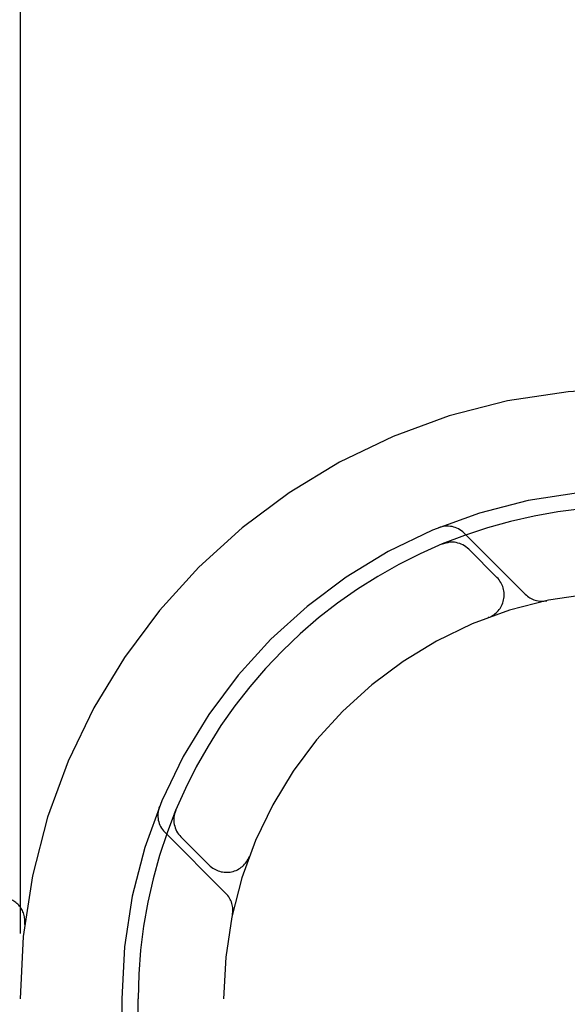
# Model space of a CAD drawing. Header units: inches. Extents: x 0 to 243, y 0 to 157.
# Tile 55 of 84: x 74.228 to 74.564, y 83.576 to 84.181. Entities that reach past the tile are written whole.
import ezdxf

# ---------------------------------------------------------------- set-up
doc = ezdxf.new("R2010")
doc.units = ezdxf.units.IN
doc.header["$LTSCALE"] = 13.3486170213
doc.header["$MEASUREMENT"] = 0
doc.linetypes.add('HIDDEN', pattern=[0.2, 0.1, -0.1])
doc.layers.add('DEFAULT_2', color=8, linetype='HIDDEN')

msp = doc.modelspace()

# ---------------------------------------------------------------- linework, layer by layer
at = {"layer": 'DEFAULT_2', "color": 8, "linetype": 'HIDDEN'}
for p, q in [((74.2278216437, 84.9541117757), (74.2278216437, 79.9541117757)), ((76.3503216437, 83.9541117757), (73.8553395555, 83.9541117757)), ((74.5380930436, 83.8276881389), (74.50049858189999, 83.86528260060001)), ((74.4872455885, 83.85866035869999), (74.4872422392, 83.858659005)), ((74.4885919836, 83.8592151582), (74.48724763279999, 83.8586611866)), ((74.487254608, 83.8586639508), (74.4873052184, 83.858683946)), ((74.5207327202, 83.8379773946), (74.5033852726, 83.8553248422)), ((74.5157468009, 83.813463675), (74.515373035, 83.8133183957)), ((74.5157156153, 83.8134493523), (74.5160044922, 83.8135556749)), ((74.3232733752, 83.69468855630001), (74.3227088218, 83.69331830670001)), ((74.3166508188, 83.6814348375), (74.3542452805, 83.6438403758)), ((74.3266085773, 83.6785481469), (74.3439560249, 83.6612006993)), ((74.36838360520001, 83.6659448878), (74.3684866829, 83.666224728)), ((74.3686150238, 83.6665603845), (74.3684703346, 83.6661880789)), ((74.2306144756, 83.6247935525), (74.2306175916, 83.62481892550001)), ((74.2903216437, 83.5791117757), (74.2903216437, 82.9691117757)), ((74.3003216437, 83.4349130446), (74.3003216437, 83.5791117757)), ((74.3528216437, 81.3291117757), (74.3528216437, 83.5791117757))]:
    msp.add_line(p, q, dxfattribs=at)
for points in [[(74.4873052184, 83.858683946), (74.4874110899, 83.8587249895), (74.48756206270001, 83.8587819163), (74.4877482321, 83.8588495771), (74.4879374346, 83.8589155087), (74.4881375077, 83.858982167), (74.4883457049, 83.8590482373), (74.4885615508, 83.859113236), (74.488783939, 83.8591765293), (74.4890118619, 83.8592375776), (74.4892438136, 83.8592957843), (74.4894800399, 83.85935104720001), (74.4897201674, 83.8594031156), (74.4899645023, 83.8594518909), (74.49021318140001, 83.8594972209), (74.4904663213, 83.8595389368), (74.4907240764, 83.85957686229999), (74.490986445, 83.8596107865), (74.4910909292, 83.859622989)], [(74.3223190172, 83.69091666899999), (74.322333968, 83.691038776), (74.3223844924, 83.6914021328), (74.32244260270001, 83.691756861), (74.3225075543, 83.69210191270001), (74.32257858, 83.6924365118), (74.3226547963, 83.6927596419), (74.32273537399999, 83.6930707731), (74.32281903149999, 83.6933679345), (74.3229046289, 83.6936500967), (74.3229903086, 83.6939142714), (74.3230773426, 83.69416689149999), (74.32315438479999, 83.69437911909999), (74.3232061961, 83.694516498), (74.32323939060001, 83.69460242)], [(74.32323939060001, 83.69460242), (74.3232652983, 83.6946683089), (74.3232693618, 83.6946785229)]]:
    msp.add_lwpolyline(points, dxfattribs=at)
for centre, radius, start, end in [((74.6028216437, 83.5791117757), 0.375, 90, 180), ((74.6028216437, 83.5791117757), 0.3125, 90, 180), ((74.6028216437, 83.5791117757), 0.3025, 89.999999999, 180), ((74.4902455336, 83.8550295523), 0.0145, 45, 112.1957545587), ((74.49277867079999, 83.8447182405), 0.015, 45, 112.5046348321), ((74.5101261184, 83.8273707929), 0.015, 290.4747423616, 45), ((74.6028216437, 83.5791117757), 0.25, 90, 180), ((74.548346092, 83.8379411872), 0.0145, 225, 281.8855101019), ((74.326903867, 83.69168788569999), 0.0144999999, 157.8042445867, 225.0000053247), ((74.337215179, 83.6891547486), 0.015, 157.4953651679, 225), ((74.3545626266, 83.671807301), 0.015, 225, 339.5252576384), ((74.2157250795, 83.6266117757), 0.015, 353.004298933, 90), ((74.34399223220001, 83.6335873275), 0.0145, 348.1144898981, 45)]:
    msp.add_arc(centre, radius, start, end, dxfattribs=at)

doc.saveas('drawing.dxf')
